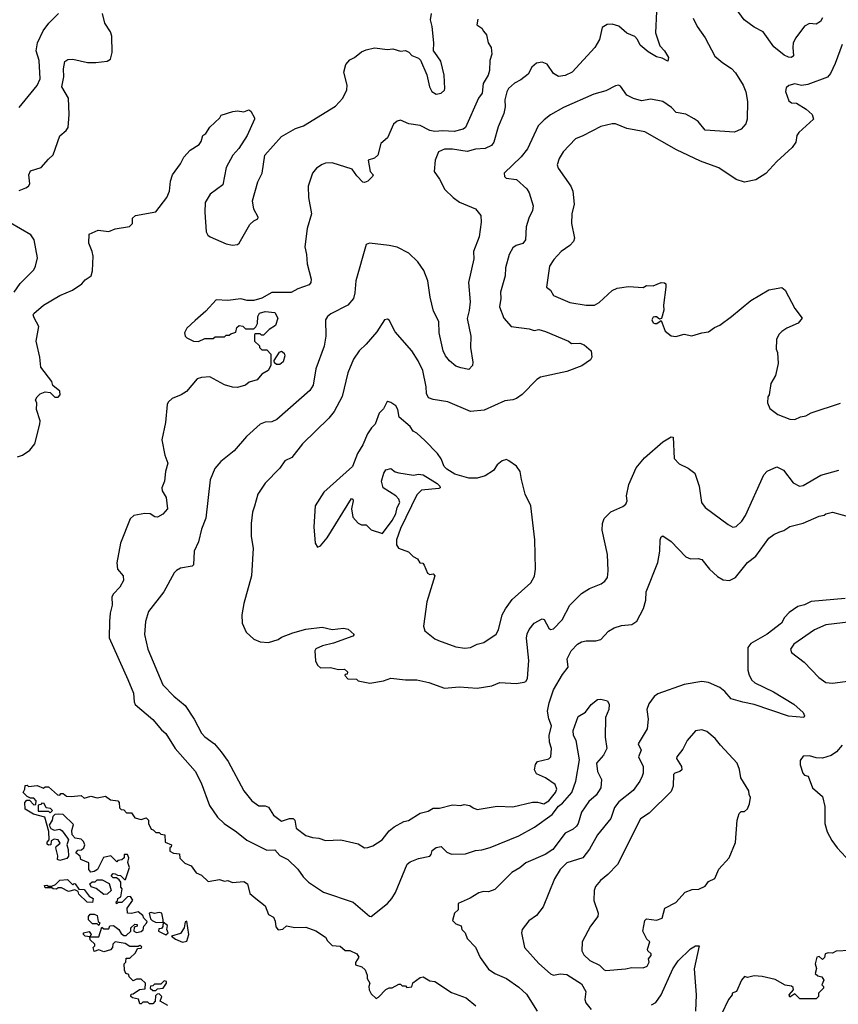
# Model space of a CAD drawing. Extents: x 1863118 to 1989590, y 394482 to 532474.
# Tile 136 of 215: x 1931679 to 1936702, y 456126 to 462166. Entities that reach past the tile are written whole.
import ezdxf

# ---------------------------------------------------------------- set-up
doc = ezdxf.new("R2010")
doc.units = 0

msp = doc.modelspace()

# ---------------------------------------------------------------- linework, layer by layer
at = {"layer": '0CON20XD'}
for points in [[(1936605, 462177.5), (1936591.9, 462155), (1936565, 462138.6), (1936525, 462142.7), (1936494.3, 462125.7), (1936440, 462055), (1936425, 462023.8), (1936421.6, 461995), (1936427.3, 461945), (1936415, 461934.6), (1936395, 461936.9), (1936368.6, 461948.6), (1936305, 462000), (1936241.1, 462091.1), (1936185, 462120.8), (1936124.5, 462164.5), (1936058.1, 462255)], [(1931665, 459484.6), (1931695, 459494.6), (1931740.6, 459525), (1931772.2, 459565), (1931803.1, 459685), (1931804.2, 459705), (1931782.5, 459775), (1931782.9, 459812.9), (1931776.7, 459835), (1931786.4, 459853.6), (1931805, 459871.2), (1931835, 459883.3), (1931865, 459880), (1931895, 459850), (1931915, 459850), (1931927.5, 459865), (1931925, 459887.5), (1931881.7, 459921.7), (1931876.1, 459946.1), (1931808, 460035), (1931802.5, 460095), (1931780, 460195), (1931795.4, 460285), (1931768.3, 460338.3), (1931762.2, 460355), (1931765.6, 460364.4), (1931825.5, 460414.5), (1931925.5, 460474.5), (1932003.2, 460506.8), (1932060, 460545), (1932080.5, 460569.5), (1932117.5, 460595), (1932126.2, 460625), (1932130, 460715), (1932124, 460745), (1932102, 460795), (1932105, 460850), (1932160, 460875), (1932225, 460866), (1932265, 460883.3), (1932351.7, 460898.3), (1932370, 460915), (1932371.7, 460948.3), (1932390, 460965), (1932515, 460986.7), (1932581.2, 461075), (1932598.8, 461115), (1932603.8, 461175), (1932616.2, 461215), (1932665, 461282.5), (1932685, 461322.5), (1932725, 461366.7), (1932779.5, 461400.5), (1932791.7, 461418.3), (1932802.5, 461455), (1932821.7, 461468.3), (1932845, 461507.5), (1932906.4, 461563.6), (1932915, 461580), (1932987, 461603), (1933015, 461607.5), (1933055, 461600), (1933085, 461612.5), (1933097.5, 461605), (1933120, 461565), (1933120, 461555), (1933073.6, 461456.4), (1933023.6, 461376.4), (1932987.5, 461335), (1932945, 461260), (1932926.1, 461153.9), (1932847.5, 461095), (1932816.7, 461045), (1932813.8, 460985), (1932823.3, 460865), (1932833.3, 460845), (1932847.5, 460835), (1932945, 460790.8), (1932985, 460784), (1933015, 460786.2), (1933025.8, 460795), (1933090.9, 460909.1), (1933115, 460933.3), (1933140, 460945), (1933141.2, 460955), (1933114.4, 461004.4), (1933107.5, 461055), (1933138.9, 461171.1), (1933167.1, 461225), (1933182.5, 461335), (1933285, 461449.4), (1933371.2, 461498.8), (1933420, 461515), (1933615.7, 461635), (1933660.8, 461685), (1933686.4, 461735), (1933687.1, 461765), (1933667.1, 461845), (1933679, 461891), (1933705, 461920.5), (1933734, 461935), (1933775, 461968.1), (1933805, 461981.2), (1933855.8, 461994.2), (1933935, 461982.5), (1933967.3, 461987.3), (1934015, 461972.5), (1934045, 461976.7), (1934066.1, 461966.1), (1934085, 461947.5), (1934125, 461930), (1934137.5, 461917.5), (1934177.4, 461827.4), (1934194.2, 461755), (1934208, 461725), (1934235, 461708.6), (1934265, 461715.8), (1934285, 461733.8), (1934288.1, 461745), (1934283.3, 461825), (1934262, 461912), (1934226.2, 461965), (1934217.5, 461975), (1934220.8, 462025), (1934209.4, 462125), (1934199.1, 462165), (1934204.5, 462205)], [(1931675, 461628), (1931786.6, 461763.4), (1931805, 461802.5), (1931798.8, 461915), (1931779.6, 461975), (1931787.5, 462025), (1931821.9, 462098.1), (1931857.5, 462145), (1931915.8, 462205)], [(1931675, 461118.5), (1931716, 461135), (1931732, 461145), (1931740.6, 461159.4), (1931735.6, 461215), (1931745, 461240), (1931809.7, 461260.3), (1931855, 461310), (1931883.6, 461336.4), (1931925, 461453.3), (1931964.5, 461485.5), (1931976.9, 461505), (1931982.2, 461585), (1931977.8, 461685), (1931937.7, 461755), (1931950.4, 461815), (1931947.1, 461865), (1931955, 461908.8), (1931975, 461922), (1932005, 461924.2), (1932094.3, 461904.3), (1932145, 461904.4), (1932215, 461911.4), (1932235, 461923.8), (1932245.9, 461965.9), (1932244.3, 462065), (1932235, 462091.2), (1932200.8, 462145), (1932186.7, 462205)], [(1935585.5, 462215.5), (1935579.2, 462085), (1935606, 462005), (1935635, 461975.8), (1935658.8, 461935), (1935655, 461912.5), (1935620.5, 461930.5), (1935585, 461937.5), (1935535, 461969.2), (1935485, 462010.8), (1935469.4, 462045), (1935452.4, 462062.4), (1935404, 462084), (1935355, 462125.6), (1935315, 462138.6), (1935283, 462137), (1935251.7, 462118.3), (1935235.8, 462044.2), (1935208, 461995), (1935068.1, 461845), (1935025, 461824.4), (1934985, 461818), (1934955, 461836.2), (1934915, 461892.9), (1934885, 461905.7), (1934849.7, 461900.3), (1934821.9, 461875), (1934797.7, 461832.3), (1934753.3, 461796.7), (1934715, 461777.7), (1934678.9, 461745), (1934667, 461723), (1934655.5, 461675), (1934657.4, 461632.6), (1934649.2, 461590.8), (1934615, 461510), (1934588.5, 461415), (1934574.4, 461395), (1934535, 461376.1), (1934475, 461371.1), (1934425, 461356.8), (1934335, 461371.5), (1934285, 461371.1), (1934248, 461355), (1934227.1, 461305), (1934222.5, 461235), (1934255, 461188.8), (1934287.5, 461125), (1934338, 461075), (1934377.2, 461047.2), (1934475, 461006), (1934508, 460965), (1934510, 460925), (1934498.6, 460835), (1934463.9, 460743.9), (1934465, 460700), (1934433.1, 460555), (1934441.9, 460435), (1934437.4, 460382.6), (1934424.2, 460334.2), (1934446, 460225), (1934444, 460155), (1934460, 460065), (1934457.5, 460045), (1934435, 460021.2), (1934385, 460031.2), (1934355, 460041.2), (1934315, 460074.2), (1934290.9, 460105), (1934276.9, 460135), (1934251.9, 460245), (1934250.8, 460315), (1934218.7, 460378.7), (1934198.1, 460465), (1934183.3, 460565), (1934158.3, 460628.3), (1934121.1, 460681.1), (1934065.7, 460735), (1933995, 460770), (1933945, 460781.5), (1933824.1, 460795.9), (1933805, 460787.5), (1933741.9, 460565), (1933735, 460490), (1933727.1, 460455), (1933692.9, 460415), (1933587.6, 460362.4), (1933567.1, 460345), (1933555.7, 460325), (1933558.1, 460225), (1933547.4, 460162.6), (1933495.4, 460024.6), (1933478.9, 459925), (1933459.3, 459890.7), (1933257.4, 459712.6), (1933225, 459699.1), (1933185, 459697.1), (1933155, 459684), (1933070.3, 459609.7), (1932995, 459521.2), (1932912, 459455), (1932876.8, 459413.2), (1932847, 459343), (1932821.4, 459108.6), (1932795, 459040), (1932776.7, 458963.3), (1932749.4, 458905), (1932745, 458822.5), (1932737, 458813), (1932665, 458800.8), (1932641.7, 458788.3), (1932627.4, 458772.6), (1932562.6, 458657.4), (1932468.6, 458535), (1932451.1, 458475), (1932443.5, 458395), (1932465.6, 458305), (1932556.9, 458085), (1932625, 458015.7), (1932695, 457959.2), (1932750, 457875), (1932795, 457790), (1932815, 457767.5), (1932873.6, 457723.6), (1932915.8, 457675), (1932957.1, 457615), (1933054.3, 457435), (1933104, 457375), (1933145, 457344.3), (1933185, 457344), (1933205, 457336), (1933235, 457286.7), (1933285, 457250), (1933335, 457266), (1933356.1, 457266.1), (1933366.7, 457255), (1933376, 457206), (1933435, 457162), (1933475, 457150), (1933515, 457146.2), (1933555, 457131.2), (1933650, 457135), (1933755, 457111.2), (1933795, 457086.7), (1933815, 457088.8), (1933845, 457098), (1933903.3, 457135), (1933945, 457190), (1933975.8, 457214.2), (1934035, 457246.7), (1934065, 457253.3), (1934135, 457299.2), (1934185, 457310.8), (1934215, 457330), (1934255, 457330), (1934335, 457348.8), (1934385, 457346.2), (1934405, 457351.2), (1934440, 457345), (1934460.7, 457330.7), (1934485, 457322), (1934607.7, 457342.3), (1934705, 457338), (1934825, 457366), (1934856.1, 457366.1), (1934895, 457356.2), (1934925, 457374.5), (1934965.5, 457425), (1934973.5, 457445), (1934964.4, 457475), (1934905, 457514.6), (1934849.6, 457539.6), (1934836.9, 457565), (1934843.6, 457596.4), (1934855.7, 457615), (1934925, 457631.9), (1934936.7, 457645), (1934942.3, 457695), (1934930.5, 457735), (1934928, 457775), (1934941.9, 457835), (1934925, 457877.5), (1934917.9, 457925), (1934926.9, 457975), (1934955, 458056), (1935009.8, 458150.2), (1935044.3, 458195), (1935038.6, 458245), (1935062.9, 458295), (1935101.4, 458335), (1935125, 458350), (1935155, 458356.7), (1935214.5, 458355.5), (1935245, 458364), (1935292.5, 458415), (1935325.4, 458434.6), (1935370.7, 458449.3), (1935435, 458455.6), (1935465, 458477.5), (1935506.5, 458555), (1935520, 458605), (1935522.6, 458657.4), (1935595, 458836.7), (1935606.2, 458905), (1935608.6, 458975), (1935615, 458993.3), (1935625, 459000), (1935676, 458966), (1935765, 458872), (1935795, 458858.8), (1935841.7, 458861.7), (1935865, 458854), (1935912, 458795), (1935959.7, 458749.7), (1935995, 458730), (1936034.2, 458725.8), (1936070.8, 458745), (1936143.9, 458836.1), (1936195, 458875.8), (1936275.8, 458985), (1936305, 459008), (1936337, 459023), (1936366.8, 459033.2), (1936405, 459057.5), (1936485, 459076.7), (1936585, 459120.5), (1936613.9, 459126.1), (1936625, 459135.7), (1936665, 459144.2), (1936785, 459112)], [(1934484.4, 462135), (1934514.5, 462114.5), (1934523.6, 462095), (1934543.8, 462073.8), (1934552.5, 462025), (1934571.3, 461995), (1934575.5, 461955), (1934562.5, 461915), (1934561.1, 461855), (1934552.2, 461825), (1934521.6, 461775), (1934515.9, 461715), (1934493.7, 461685), (1934413.1, 461505), (1934400, 461495), (1934345, 461480.4), (1934275.8, 461484.2), (1934225, 461479.4), (1934195, 461486.4), (1934135, 461516.7), (1934067.3, 461527.3), (1934015, 461548.9), (1933995.4, 461544.6), (1933973.1, 461525), (1933935, 461442), (1933895, 461406), (1933875.8, 461335), (1933855, 461317.1), (1933817.5, 461305), (1933830, 461235), (1933847.1, 461215), (1933844, 461205), (1933815, 461176.2), (1933795, 461166.7), (1933785, 461170), (1933747.9, 461207.9), (1933718.7, 461248.7), (1933595, 461287.3), (1933554.8, 461285.2), (1933535, 461277.8), (1933499.6, 461255), (1933474.6, 461225), (1933448.9, 461145), (1933450.6, 461075), (1933470, 460975), (1933442, 460885), (1933427.3, 460772.7), (1933439.2, 460725), (1933442.3, 460667.7), (1933467.5, 460575), (1933465.8, 460554.2), (1933455, 460540), (1933385, 460515.7), (1933345, 460491.9), (1933225, 460492), (1933165, 460458), (1933115, 460443.8), (1933075, 460443.8), (1933035, 460454), (1932955, 460444), (1932885, 460446.9), (1932821.1, 460378.9), (1932755, 460321.2), (1932705, 460273.3), (1932690, 460245), (1932694.2, 460225), (1932705, 460213.8), (1932745, 460193.8), (1932775, 460192.5), (1932815, 460210), (1932865, 460210), (1932878.3, 460221.7), (1932935, 460220), (1932945, 460230), (1932965, 460230), (1932975, 460240), (1933005, 460250), (1933011.7, 460278.3), (1933025, 460290), (1933047, 460287), (1933065, 460270), (1933115, 460270), (1933128.3, 460281.7), (1933137, 460303), (1933140, 460345), (1933150, 460365), (1933185, 460376.2), (1933245, 460370), (1933262.5, 460335), (1933249.3, 460290.7), (1933210, 460265), (1933175, 460230), (1933161.7, 460231.7), (1933155, 460240), (1933125, 460240), (1933120, 460235), (1933120, 460195), (1933150, 460165), (1933150, 460155), (1933165, 460140), (1933195, 460140), (1933220, 460115), (1933220, 460045), (1933202.5, 460015), (1933165, 459992.5), (1933135, 459957.5), (1933086.4, 459943.6), (1933065, 459923.3), (1933015, 459910), (1932985, 459911.2), (1932935, 459926.7), (1932845.8, 459975.8), (1932795, 459971.4), (1932767.9, 459962.1), (1932701.2, 459885), (1932670, 459865), (1932615, 459843.1), (1932590.6, 459819.4), (1932583.1, 459805), (1932573.3, 459695), (1932551.7, 459588.3), (1932569.4, 459495), (1932587.5, 459445), (1932573.6, 459395), (1932567.1, 459335), (1932550, 459295), (1932553.8, 459275), (1932576.7, 459235), (1932586, 459165), (1932557.4, 459132.6), (1932525, 459114.2), (1932507.5, 459117.5), (1932480, 459135), (1932446.1, 459136.1), (1932380, 459125), (1932357.5, 459105), (1932297.1, 458955), (1932274.2, 458835), (1932279.2, 458795), (1932314.2, 458755), (1932315.7, 458725.7), (1932292.9, 458685), (1932254, 458645), (1932244.2, 458625), (1932247.1, 458575), (1932233.8, 458525), (1932228.8, 458475), (1932228.6, 458375), (1932342.3, 458117.7), (1932377.9, 458035), (1932381.2, 457981.2), (1932387.5, 457965), (1932495, 457874.2), (1932549.1, 457809.1), (1932575, 457787.5), (1932631.9, 457695), (1932755.3, 457555.3), (1932791.8, 457485), (1932843.1, 457345), (1932891.4, 457275), (1932934, 457235), (1933009.2, 457185), (1933073, 457133), (1933195, 457070.8), (1933245, 457074.5), (1933275, 457038.6), (1933324.2, 457015), (1933385.8, 456955), (1933418.8, 456908.8), (1933450, 456875), (1933543.8, 456815), (1933725, 456752.5), (1933825, 456666.7), (1933835, 456663.8), (1933936.5, 456745), (1933962.9, 456775), (1933985, 456812.9), (1934056.7, 456985), (1934075, 457000.5), (1934125, 457020.9), (1934194.5, 457035.5), (1934204.2, 457045), (1934210.5, 457069.5), (1934235, 457088.1), (1934265, 457094.3), (1934299.1, 457059.1), (1934327.7, 457047.7), (1934415, 457048.3), (1934475, 457070.6), (1934515, 457074.4), (1934565, 457088.6), (1934740.8, 457159.2), (1934837.1, 457212.9), (1934945, 457289.7), (1934985, 457341.2), (1935009.4, 457360.6), (1935066.1, 457425), (1935091.5, 457495), (1935113.5, 457626.5), (1935093.7, 457743.7), (1935077.1, 457775), (1935074.1, 457805.9), (1935105, 457891.2), (1935151.3, 457918.7), (1935184.5, 457965.5), (1935225, 457996.4), (1935245, 457998.8), (1935285, 457987.5), (1935294.6, 457965), (1935292.7, 457935), (1935272.9, 457885), (1935271.8, 457765), (1935280.6, 457695), (1935260, 457655), (1935218.4, 457605), (1935224.7, 457554.7), (1935248.6, 457505), (1935245, 457453.8), (1935215, 457408.2), (1935170.1, 457369.9), (1935125.7, 457304.3), (1935106.1, 457235), (1935095, 457218.1), (1935075, 457201.2), (1935025, 457175.6), (1934949.6, 457075), (1934903.1, 457045), (1934785, 456993.5), (1934747.4, 456962.6), (1934698, 456935), (1934595, 456830), (1934555, 456816.7), (1934525, 456818), (1934495, 456810), (1934443.1, 456776.9), (1934370, 456745), (1934370, 456705), (1934347.5, 456685), (1934335, 456640), (1934355, 456620), (1934388.3, 456608.3), (1934392.5, 456585), (1934412.5, 456565), (1934425, 456530), (1934476.1, 456476.1), (1934503.9, 456413.9), (1934555, 456342), (1934593.8, 456315), (1934665, 456284.6), (1934741.7, 456231.7), (1934788.6, 456188.6), (1934853.5, 456083.5)], [(1934489.7, 462169.7), (1934484.4, 462135)], [(1935811.1, 462175), (1935834.6, 462124.6), (1935885, 462054), (1935943.4, 461943.4), (1935992, 461902), (1936046.4, 461866.4), (1936070.7, 461840.7), (1936118.6, 461765), (1936134.5, 461724.5), (1936144.4, 461665), (1936141.9, 461555), (1936133.6, 461526.4), (1936105.5, 461494.5), (1936065, 461475.7), (1935885, 461487.8), (1935840.7, 461540.7), (1935818, 461558), (1935766.3, 461586.3), (1935706.4, 461596.4), (1935677.8, 461627.8), (1935624.5, 461664.5), (1935551.7, 461678.3), (1935495, 461668.5), (1935445, 461682.2), (1935403.2, 461703.2), (1935365, 461757.5), (1935353.6, 461763.6), (1935335, 461761.2), (1935275, 461730.8), (1935200.9, 461709.1), (1935015, 461628.2), (1934935, 461583.5), (1934897.3, 461552.7)], [(1936724.3, 462015), (1936683.1, 461896.9), (1936654.4, 461835.6), (1936635.6, 461814.4), (1936515, 461768.1), (1936475, 461761.8), (1936435, 461773.1), (1936397, 461763), (1936381.9, 461748.1), (1936378.1, 461725), (1936398.3, 461668.3), (1936415, 461656.7), (1936445, 461653.8), (1936505, 461616.7), (1936541.2, 461585), (1936548.8, 461555), (1936458.8, 461475), (1936448, 461455), (1936440, 461415), (1936418.6, 461381.4), (1936324.6, 461295.4), (1936257.4, 461222.6), (1936195, 461184.4), (1936125, 461169.1), (1936075, 461185.6), (1935968.3, 461258.3), (1935895, 461284.5), (1935855, 461297.8), (1935708.7, 461368.7), (1935515, 461477.5), (1935405, 461498.1), (1935335, 461526.9), (1935315, 461528.1), (1935245, 461511.4), (1935135, 461452.9), (1935088.8, 461435), (1935014.3, 461355), (1934988.6, 461315), (1934975.6, 461275), (1934982.2, 461255), (1935060, 461145), (1935072.2, 461115), (1935080, 461035), (1935067.1, 460975), (1935064.4, 460915), (1935083.1, 460825), (1935075.8, 460805), (1935055, 460782), (1935002, 460745), (1934955.8, 460695), (1934929.2, 460655), (1934911.2, 460525), (1934935, 460506.7), (1934953.6, 460473.6), (1935055, 460430.9), (1935155, 460414.4), (1935205, 460414.2), (1935235, 460432), (1935314.6, 460505.4), (1935345, 460520), (1935415, 460529.2), (1935505, 460524), (1935525, 460536.2), (1935566.1, 460533.9), (1935615, 460553.3), (1935635, 460552.5), (1935642.5, 460545), (1935643.3, 460525), (1935628.8, 460415), (1935630, 460385), (1935617, 460333), (1935605, 460330), (1935585, 460344), (1935575, 460344.3), (1935565, 460340.8), (1935556.9, 460325), (1935565, 460307.5), (1935575, 460302.5), (1935587.7, 460302.3), (1935615, 460320), (1935640, 460255), (1935675, 460227.5), (1935705, 460223.3), (1935755, 460236.7), (1935803, 460227), (1935865, 460246.2), (1935905, 460250.8), (1935941.7, 460278.3), (1935975, 460292), (1936046.7, 460345), (1936165, 460444), (1936275, 460510), (1936355, 460522.5), (1936376.1, 460506.1), (1936433.9, 460393.9), (1936480, 460335), (1936456.1, 460303.9), (1936386.4, 460273.6), (1936355, 460252.5), (1936337.5, 460235), (1936322.5, 460205), (1936320, 460145), (1936327.5, 460125), (1936333, 460057), (1936316.4, 459983.6), (1936287.5, 459935), (1936277.5, 459865), (1936268.3, 459851.7), (1936267.5, 459815), (1936280.7, 459780.7), (1936330, 459745), (1936405, 459716.2), (1936435, 459713.8), (1936470, 459730), (1936503, 459737), (1936535, 459754.4), (1936715, 459812.9)], [(1934897.3, 461552.7), (1934860, 461515), (1934794.4, 461375), (1934755, 461325.6), (1934651.2, 461225), (1934653.3, 461205), (1934664.3, 461194.3), (1934726.7, 461185), (1934789.6, 461129.6), (1934804.4, 461105), (1934828.9, 461025), (1934824.4, 460995), (1934801.8, 460948.2), (1934786.9, 460895), (1934781.8, 460815), (1934765, 460792.7), (1934725, 460780.7), (1934705, 460767.2), (1934682.5, 460725), (1934659.6, 460645), (1934658.1, 460595), (1934628.9, 460495), (1934631.1, 460455), (1934622.7, 460405), (1934648.6, 460335), (1934693.6, 460283.6), (1934805, 460270.6), (1934835, 460259.2), (1934865, 460265.7), (1934905.7, 460254.3), (1935046.7, 460195), (1935065, 460180), (1935115, 460181.8), (1935142, 460172), (1935185.6, 460135), (1935188.5, 460095), (1935180.6, 460079.4), (1935128.1, 460041.9), (1935035, 460007.7), (1934875, 459973.6), (1934851.1, 459958.9), (1934762.5, 459867.5), (1934727.3, 459842.7), (1934705, 459833.8), (1934655, 459827.5), (1934528.3, 459771.7), (1934445, 459762.7), (1934305, 459822.3), (1934215, 459835.6), (1934187.5, 459847.5), (1934175, 459872.5), (1934173.1, 459915), (1934151.5, 460015), (1934123.6, 460073.6), (1934085.6, 460135), (1933982.4, 460252.4), (1933945, 460322.5), (1933935, 460330), (1933917.5, 460325), (1933869.1, 460250.9), (1933805, 460175.8), (1933761.4, 460135), (1933726.3, 460083.7), (1933691.1, 459998.9), (1933656.7, 459855), (1933607.6, 459762.4), (1933575, 459720.8), (1933413.8, 459565), (1933348.6, 459481.4), (1933305, 459460), (1933274.5, 459415.5), (1933185, 459323.3), (1933140, 459255), (1933118.6, 459181.4), (1933107.5, 459145), (1933100, 459075), (1933098, 458995), (1933110.8, 458925), (1933100.8, 458755), (1933054.2, 458585), (1933042.5, 458515), (1933044.4, 458464.4), (1933068.8, 458408.8), (1933115.8, 458365.8), (1933155, 458349.2), (1933205, 458345.8), (1933265, 458364), (1933285, 458377.5), (1933355, 458404.2), (1933435, 458426.7), (1933535, 458440), (1933595, 458425.7), (1933665, 458432.9), (1933695, 458427.5), (1933730, 458395), (1933722.5, 458385), (1933605, 458341.4), (1933537.5, 458325), (1933495, 458306.7), (1933490, 458295), (1933493.6, 458233.6), (1933507, 458207), (1933525, 458190), (1933585, 458192.5), (1933635, 458180), (1933671.7, 458181.7), (1933690, 458165), (1933688.3, 458151.7), (1933675, 458150), (1933673, 458143), (1933693, 458123), (1933745, 458120), (1933755, 458110), (1933826.4, 458096.4), (1933910, 458110), (1933955, 458126.7), (1934045, 458116), (1934115, 458117.5), (1934189.8, 458099.8), (1934285, 458065.7), (1934375, 458073.3), (1934485, 458064.6), (1934575, 458080), (1934625, 458100), (1934725, 458094), (1934775, 458102), (1934785, 458106.2), (1934794.3, 458125.7), (1934803.4, 458235), (1934788.3, 458371.7), (1934792, 458398), (1934805, 458426.2), (1934835, 458464), (1934885, 458490), (1934895.8, 458485.8), (1934925, 458434), (1934935.8, 458425.8), (1934955, 458428.6), (1935007.8, 458485), (1935055, 458574.2), (1935125, 458645.6), (1935175, 458676.9), (1935246.2, 458705), (1935268.9, 458721.1), (1935284.4, 458745), (1935290, 458785), (1935284.5, 458884.5), (1935251.9, 459035), (1935254.3, 459075), (1935264.5, 459105.5), (1935305, 459148), (1935379.7, 459180.3), (1935398.8, 459195), (1935405.7, 459214.3), (1935401.5, 459245), (1935416.4, 459315), (1935461.9, 459418.1), (1935512.1, 459477.9), (1935625, 459575.8), (1935675, 459607.5), (1935687.5, 459605), (1935694.4, 459474.4), (1935725, 459441.2), (1935780, 459415), (1935822, 459385), (1935847.1, 459305), (1935862.5, 459205), (1935885, 459174), (1936025, 459068.6), (1936055, 459054), (1936075, 459058), (1936109.4, 459090.6), (1936131.8, 459125), (1936244.4, 459375), (1936265, 459397.1), (1936325, 459424.2), (1936365, 459402), (1936425, 459324.2), (1936464.2, 459304.2), (1936485, 459309.2), (1936595, 459372.9), (1936705, 459403.1)], [(1931645.2, 460494.8), (1931681.7, 460548.3), (1931765, 460632.5), (1931776.2, 460655), (1931787.5, 460705), (1931767.5, 460815), (1931746.4, 460846.4), (1931620.6, 460920.6)], [(1933275, 460050), (1933255, 460050), (1933241.7, 460061.7), (1933240, 460075), (1933273.6, 460126.4), (1933285, 460132.5), (1933300.7, 460120.7), (1933305.9, 460104.1), (1933295, 460067.5), (1933275, 460050)], [(1934410.9, 458310.9), (1934445, 458314.3), (1934485, 458335.8), (1934526.7, 458345), (1934602.4, 458397.6), (1934616.3, 458423.7), (1934639.2, 458515), (1934658.5, 458551.5), (1934701, 458609), (1934815, 458712.5), (1934837.6, 458752.4), (1934844.3, 458795), (1934839.2, 458975), (1934814, 459185), (1934781.2, 459255), (1934756.7, 459345), (1934750, 459395), (1934727.7, 459427.7), (1934680.7, 459460.7), (1934665, 459467.5), (1934639.3, 459460.7), (1934607.5, 459435), (1934585, 459400), (1934535, 459367.5), (1934485, 459353.3), (1934435, 459353.3), (1934348.3, 459378.3), (1934298.7, 459408.7), (1934284, 459425), (1934265, 459472.5), (1934243.3, 459505), (1934164.2, 459584.2), (1934115, 459630), (1934092.3, 459642.3), (1934075, 459670), (1934007.5, 459727.5), (1933998.6, 459775), (1933986.9, 459796.9), (1933955, 459818), (1933936.7, 459823.3), (1933930.5, 459819.5), (1933910.5, 459779.5), (1933885, 459752.5), (1933860, 459685), (1933836.6, 459663.4), (1933812.5, 459625), (1933785, 459557.5), (1933750.8, 459505), (1933721.2, 459425), (1933545, 459268.8), (1933492.5, 459185), (1933484.1, 459055.9), (1933491.2, 458955), (1933505, 458930), (1933525, 458938), (1933565, 458986.9), (1933715, 459230), (1933723.3, 459225), (1933724, 459215), (1933714.2, 459165.8), (1933723.3, 459115), (1933755, 459077.5), (1933775, 459067.5), (1933805, 459067.5), (1933835, 459037.5), (1933905, 459014), (1933965, 459094.5), (1933987.1, 459135), (1933995.6, 459174.4), (1934011.4, 459205), (1934004.3, 459225), (1933985.6, 459245), (1933908.5, 459295), (1933898.5, 459335), (1933913.3, 459385), (1933926.2, 459405), (1933955, 459412.5), (1933982.9, 459392.9), (1934005, 459386.1), (1934095, 459372.5), (1934125, 459378.9), (1934153.7, 459373.7), (1934240.1, 459320.1), (1934255.6, 459305), (1934258.6, 459295), (1934250.5, 459289.5), (1934145, 459280.6), (1934115, 459251.5), (1934015, 459044.3), (1933991.5, 458975), (1933991.2, 458945), (1934003.6, 458923.6), (1934065, 458902.5), (1934093.6, 458873.6), (1934119.3, 458859.3), (1934133.6, 458833.6), (1934151.7, 458831.7), (1934160.7, 458820.7), (1934180.7, 458770.7), (1934195, 458763.3), (1934216.4, 458766.4), (1934225.6, 458755.6), (1934177.5, 458595), (1934156.2, 458445), (1934165, 458417.5), (1934225, 458368.8), (1934247.7, 458357.7), (1934355, 458320), (1934410.9, 458310.9)], [(1936743.7, 458616.3), (1936535, 458597.9), (1936493.8, 458576.2), (1936453.3, 458566.7), (1936400.8, 458529.2), (1936371.8, 458498.2), (1936352.7, 458465), (1936264.1, 458395.9), (1936165, 458340), (1936146.7, 458315), (1936147.1, 458175), (1936154.4, 458145), (1936170.8, 458115), (1936188.9, 458098.9), (1936303, 458043), (1936428, 457968), (1936485, 457916.2), (1936493.3, 457895), (1936490, 457885), (1936395, 457893.5), (1936184.3, 457964.3), (1936115, 457979.5)], [(1936845, 458481.1), (1936624.1, 458454.1), (1936555, 458422.5), (1936428.8, 458335), (1936408, 458305), (1936414.3, 458284.3), (1936492, 458225), (1936581.9, 458131.9), (1936625, 458101.1), (1936665, 458095.5), (1936775, 458111.1)], [(1936115, 457979.5), (1936045, 458000), (1936006.2, 458045), (1935975, 458069.4), (1935905, 458099.6), (1935865, 458105.4), (1935755, 458088.1), (1935595, 458030), (1935571.4, 458015), (1935539.8, 457970.2), (1935526.7, 457935), (1935534.3, 457874.3), (1935528.6, 457815), (1935474.4, 457725), (1935491.4, 457685), (1935475.6, 457645), (1935503.3, 457585), (1935504.4, 457545), (1935498.6, 457525), (1935484.3, 457495), (1935442.1, 457437.9), (1935355, 457368.2), (1935327.4, 457332.6), (1935305.6, 457265), (1935224.6, 457165), (1935175, 457077.5), (1935135, 457025.5), (1935036.6, 456993.4), (1934995, 456954), (1934960, 456895), (1934890, 456725), (1934849.5, 456670.5), (1934802.4, 456637.6), (1934760.8, 456585), (1934758.6, 456565), (1934776, 456475), (1934865, 456376), (1934935, 456312.5), (1934955, 456305.7), (1934995, 456313.9), (1935035, 456309.8), (1935125, 456252.3), (1935151.6, 456205), (1935146.7, 456155), (1935151.4, 456135), (1935185, 456094.2)], [(1935275, 456333.8), (1935395, 456342.9), (1935435, 456352.9), (1935505, 456350.5), (1935529.5, 456360.5), (1935540.5, 456385), (1935537.5, 456405), (1935552.5, 456425), (1935552.5, 456435), (1935533.3, 456455), (1935531.2, 456465), (1935545, 456510), (1935526.4, 456526.4), (1935502.5, 456575), (1935515, 456640), (1935525, 456650), (1935585, 456642.5), (1935620, 456655), (1935637.5, 456715), (1935705, 456750), (1935762.5, 456815), (1935805, 456830), (1935845, 456832.5), (1935885, 456850), (1935905, 456880), (1935943, 456897), (1935967.5, 456955), (1936032.5, 457025), (1936070.3, 457119.7), (1936081.9, 457255), (1936093, 457297), (1936105, 457308.8), (1936125, 457308.8), (1936143.8, 457325), (1936157.5, 457355), (1936162.5, 457395), (1936153.6, 457413.6), (1936152.5, 457435), (1936103.8, 457515), (1936095.7, 457565.7), (1936080, 457605), (1935978.8, 457715), (1935946.8, 457756.8), (1935895, 457798.8), (1935865, 457809.2), (1935825, 457803.8), (1935774, 457745), (1935747.8, 457692.2), (1935710, 457645), (1935709.2, 457635), (1935738.9, 457585), (1935741.2, 457565), (1935730, 457555), (1935698.8, 457545), (1935690.6, 457535), (1935688.5, 457465), (1935675, 457431.9), (1935540.8, 457299.2), (1935487, 457263), (1935346, 456984), (1935288.3, 456921.7), (1935242, 456885), (1935211.7, 456848.3), (1935204.2, 456825), (1935202.5, 456762.5), (1935228.8, 456685), (1935226, 456665), (1935182, 456605), (1935129.5, 456509.5), (1935128, 456455), (1935139.7, 456429.7), (1935176.2, 456395), (1935235.5, 456365.5), (1935265, 456336.7), (1935275, 456333.8)], [(1936725, 457716.2), (1936690, 457675), (1936657.3, 457652.7), (1936605, 457636.2), (1936565, 457638.8), (1936525, 457650), (1936485, 457647.5), (1936468.3, 457621.7), (1936467.5, 457595), (1936483.9, 457543.9), (1936495, 457532.5), (1936516.4, 457526.4), (1936542.5, 457455), (1936605, 457400), (1936618.8, 457338.8), (1936619.4, 457235), (1936634.2, 457185), (1936661.7, 457131.7), (1936695, 457086.7), (1936775, 457000)], [(1932588.3, 456118.3), (1932540, 456145), (1932550, 456175), (1932535, 456190), (1932521.7, 456188.3), (1932511.7, 456178.3), (1932510, 456145), (1932495, 456130), (1932475, 456130), (1932465, 456140), (1932435, 456140), (1932425, 456130), (1932415, 456130), (1932408.3, 456158.3), (1932370, 456165), (1932360, 456175), (1932361.7, 456188.3), (1932375, 456190), (1932413, 456217), (1932448.3, 456221.7), (1932450, 456255), (1932425, 456280), (1932395, 456280), (1932375, 456270), (1932350, 456295), (1932348.3, 456308.3), (1932330, 456315), (1932322.5, 456335), (1932320, 456375), (1932330, 456385), (1932331.7, 456408.3), (1932355, 456410), (1932388.3, 456441.7), (1932401.7, 456468.3), (1932425, 456470), (1932428.3, 456478.3), (1932415, 456487.5), (1932405, 456480), (1932355, 456480), (1932325, 456500), (1932265, 456510), (1932250, 456495), (1932247.5, 456475), (1932235, 456460), (1932195, 456447.5), (1932165, 456460), (1932135, 456450), (1932130, 456475), (1932140, 456485), (1932140, 456495), (1932111.7, 456521.7), (1932110, 456540), (1932080, 456545), (1932070, 456555), (1932070, 456565), (1932105, 456572.5), (1932117.5, 456555), (1932110, 456540), (1932165, 456540), (1932181.7, 456598.3), (1932195, 456590), (1932225, 456590), (1932231.7, 456608.3), (1932255, 456610), (1932287.5, 456585), (1932300.7, 456560.7), (1932318.3, 456548.3), (1932331.7, 456548.3), (1932360, 456575), (1932360, 456595), (1932385, 456617.5), (1932400, 456615), (1932400, 456605), (1932381.7, 456598.3), (1932380, 456575), (1932395, 456567.5), (1932425, 456572.5), (1932437, 456583), (1932440, 456605), (1932457, 456623), (1932460, 456635), (1932440, 456655), (1932435, 456670), (1932405, 456692.5), (1932365, 456683.3), (1932340, 456685), (1932337.5, 456715), (1932372.5, 456765), (1932358.3, 456788.3), (1932340, 456785), (1932305, 456750), (1932285, 456750), (1932271.7, 456741.7), (1932270, 456755), (1932278.3, 456761.7), (1932280, 456775), (1932300, 456785), (1932307.5, 456835), (1932300, 456845), (1932300, 456875), (1932290, 456890), (1932271.7, 456901.7), (1932252.5, 456902.5), (1932240, 456915), (1932251.7, 456928.3), (1932265, 456927.5), (1932278.3, 456918.3), (1932297, 456917), (1932321.7, 456891.7), (1932328.3, 456891.7), (1932352.5, 456965), (1932342.5, 456995), (1932347.5, 457025), (1932340, 457045), (1932320, 457045), (1932320, 457025), (1932305, 457012.5), (1932281.7, 457008.3), (1932275, 457000), (1932237, 457037), (1932192.5, 457027.5), (1932156.4, 456953.6), (1932135, 456940), (1932115, 456937.5), (1932103.8, 456953.8), (1932103, 456993), (1932053.6, 457013.6), (1932050, 457035), (1932022.5, 457055), (1932035, 457072.5), (1932057, 457073), (1932072.5, 457085), (1932077.5, 457105), (1932070, 457125), (1932055, 457140), (1932020, 457145), (1932000, 457165), (1931998.3, 457191.7), (1932008.3, 457228.3), (1931945, 457290), (1931915, 457292.5), (1931895, 457290), (1931881.7, 457278.3), (1931877.5, 457255), (1931860, 457225), (1931870, 457205), (1931890, 457195), (1931925, 457200), (1931940, 457190), (1931972.5, 457145), (1931977.5, 457135), (1931968.8, 457105), (1931976.7, 457075), (1931977.5, 457035), (1931968.8, 457021.2), (1931925, 457007.5), (1931910, 457015), (1931913.3, 457036.7), (1931900, 457085), (1931902.5, 457095), (1931926.7, 457115), (1931915.7, 457135.7), (1931890, 457140), (1931871.7, 457128.3), (1931870, 457105), (1931855, 457102.5), (1931848.3, 457108.3), (1931848.3, 457121.7), (1931860, 457135), (1931856.7, 457186.7), (1931833.3, 457273.3), (1931763, 457293), (1931713, 457323), (1931710, 457365), (1931721.7, 457378.3), (1931738.3, 457378.3), (1931765, 457350), (1931778.3, 457351.7), (1931780, 457375), (1931765, 457390), (1931745, 457390), (1931725, 457400), (1931700, 457425), (1931710, 457445), (1931711.7, 457468.3), (1931725, 457470), (1931732.5, 457462.5), (1931785, 457467.5), (1931825, 457452.5), (1931835, 457460), (1931855, 457460), (1931911.7, 457411.7), (1931925, 457410), (1931931.7, 457418.3), (1931945, 457420), (1931965, 457402.5), (1931995, 457400), (1932055, 457407.5), (1932075, 457390), (1932115, 457402.5), (1932155, 457392.5), (1932205, 457402.5), (1932235, 457380), (1932280, 457375), (1932290, 457365), (1932291.7, 457331.7), (1932301.7, 457321.7), (1932318.3, 457318.3), (1932335, 457300), (1932365, 457300), (1932385, 457270), (1932425, 457260), (1932455, 457270), (1932470, 457255), (1932470, 457235), (1932485, 457200), (1932497, 457197), (1932515, 457180), (1932535, 457180), (1932545, 457170), (1932570, 457165), (1932571.7, 457121.7), (1932610, 457105), (1932608.3, 457091.7), (1932600, 457085), (1932600, 457065), (1932623, 457053), (1932658.3, 457048.3), (1932661.7, 457021.7), (1932691.7, 456991.7), (1932730, 456975), (1932761.7, 456931.7), (1932795, 456917.5), (1932835, 456880), (1932905, 456892.5), (1932935, 456882.5), (1932956.4, 456886.4), (1932985, 456872.5), (1933055, 456880), (1933076.7, 456865), (1933090, 456805), (1933127.5, 456775), (1933185, 456730), (1933205, 456677.5), (1933235, 456660), (1933246.4, 456636.4), (1933250.5, 456600.5), (1933263.9, 456583.9), (1933293.8, 456586.2), (1933315, 456607.5), (1933367, 456597), (1933435, 456600), (1933495, 456576.7), (1933555, 456537.5), (1933566.7, 456515), (1933595, 456486.7), (1933645, 456482.5), (1933675, 456456.7), (1933705, 456456.2), (1933747.5, 456435), (1933760, 456415), (1933738.3, 456381.7), (1933738.3, 456368.3), (1933777, 456357), (1933798.3, 456338.3), (1933810, 456305), (1933810, 456285), (1933827.5, 456255), (1933820, 456235), (1933822.5, 456215), (1933835, 456190), (1933865, 456162.5), (1933880, 456170), (1933925, 456216.7), (1933945, 456227.5), (1933965, 456227.5), (1934005, 456250), (1934015, 456250), (1934025, 456240), (1934045, 456240), (1934055, 456230), (1934085, 456232.5), (1934091.7, 456258.3), (1934135, 456291.2), (1934155, 456294), (1934195, 456270.8), (1934226.4, 456266.4), (1934328.2, 456198.2), (1934418.8, 456165), (1934477.5, 456117.5)], [(1931865, 457300), (1931880, 457315), (1931867, 457327), (1931841.7, 457331.7), (1931828.3, 457358.3), (1931815, 457360), (1931808.3, 457351.7), (1931791.7, 457348.3), (1931791.7, 457311.7), (1931855, 457310), (1931865, 457300)], [(1932125, 456750), (1932091.7, 456751.7), (1932041.7, 456801.7), (1932038.3, 456818.3), (1932017.5, 456827.5), (1931978.3, 456818.3), (1931935, 456840), (1931915, 456840), (1931905, 456832.5), (1931883.6, 456833.6), (1931875, 456840), (1931835, 456840), (1931830, 456855), (1931845, 456857.5), (1931855, 456850), (1931875, 456850), (1931898.3, 456861.7), (1931925, 456887.5), (1931971.7, 456891.7), (1932005, 456860), (1932013, 456867), (1932020, 456865), (1932041.7, 456831.7), (1932075, 456830), (1932105, 456790), (1932130, 456775), (1932125, 456750)], [(1932195, 456800), (1932147, 456837), (1932117, 456847), (1932110, 456865), (1932123, 456877), (1932141.7, 456878.3), (1932155, 456890), (1932185, 456890), (1932226.7, 456866.7), (1932240, 456825), (1932215, 456802.5), (1932195, 456800)], [(1932165, 456610), (1932155, 456620), (1932125, 456620), (1932100, 456645), (1932100, 456665), (1932111.7, 456678.3), (1932135, 456680), (1932155, 456670), (1932160, 456635), (1932170, 456625), (1932165, 456610)], [(1932517, 456627), (1932555, 456630), (1932560, 456630), (1932560, 456645), (1932551.2, 456685), (1932535, 456689.4), (1932505, 456683.1), (1932485, 456690), (1932472.5, 456685), (1932480.5, 456650.5), (1932491.2, 456641.2), (1932517, 456627)], [(1932678.3, 456508.3), (1932705, 456512.5), (1932716.7, 456555), (1932705, 456636.7), (1932695, 456632.5), (1932688.8, 456595), (1932665, 456560), (1932610, 456545), (1932635, 456526.7), (1932678.3, 456508.3)], [(1932575, 456552.5), (1932590, 456565), (1932582.5, 456585), (1932585, 456610), (1932560, 456630), (1932557.5, 456602.5), (1932548.3, 456591.7), (1932531.7, 456588.3), (1932530, 456575), (1932575, 456552.5)], [(1935555, 456122.7), (1935582.9, 456137.1), (1935614.5, 456185), (1935686.5, 456343.5), (1935718.1, 456391.9), (1935795, 456465.6), (1935825, 456484), (1935847.5, 456485), (1935816.2, 456343.8), (1935830, 456185), (1935824.5, 456085)], [(1936773, 456457), (1936688.3, 456451.7), (1936665, 456440), (1936638.3, 456441.7), (1936620, 456435), (1936617, 456413), (1936605, 456400), (1936585, 456420), (1936570, 456415), (1936560, 456375), (1936567.5, 456345), (1936560, 456315), (1936575, 456300), (1936600, 456295), (1936612.5, 456275), (1936600, 456245), (1936610, 456235), (1936610, 456225), (1936580, 456195), (1936580, 456175), (1936565, 456160), (1936465, 456160), (1936435, 456190), (1936405, 456170), (1936400, 456185), (1936427.5, 456215), (1936425, 456230), (1936415, 456237.5), (1936375, 456243.3), (1936315, 456277.5), (1936235, 456296.7), (1936185, 456300), (1936145, 456290), (1936125, 456297.5), (1936107.5, 456275), (1936077.5, 456205), (1936050, 456195), (1936050, 456185), (1936027.5, 456155), (1935984.2, 456065)], [(1932515, 456210), (1932525, 456220), (1932560, 456225), (1932580, 456255), (1932580, 456265), (1932565, 456270), (1932545, 456250), (1932505, 456250), (1932495, 456240), (1932481.7, 456238.3), (1932480, 456225), (1932495, 456210), (1932515, 456210)]]:
    msp.add_lwpolyline(points, dxfattribs=at)

doc.saveas('drawing.dxf')
